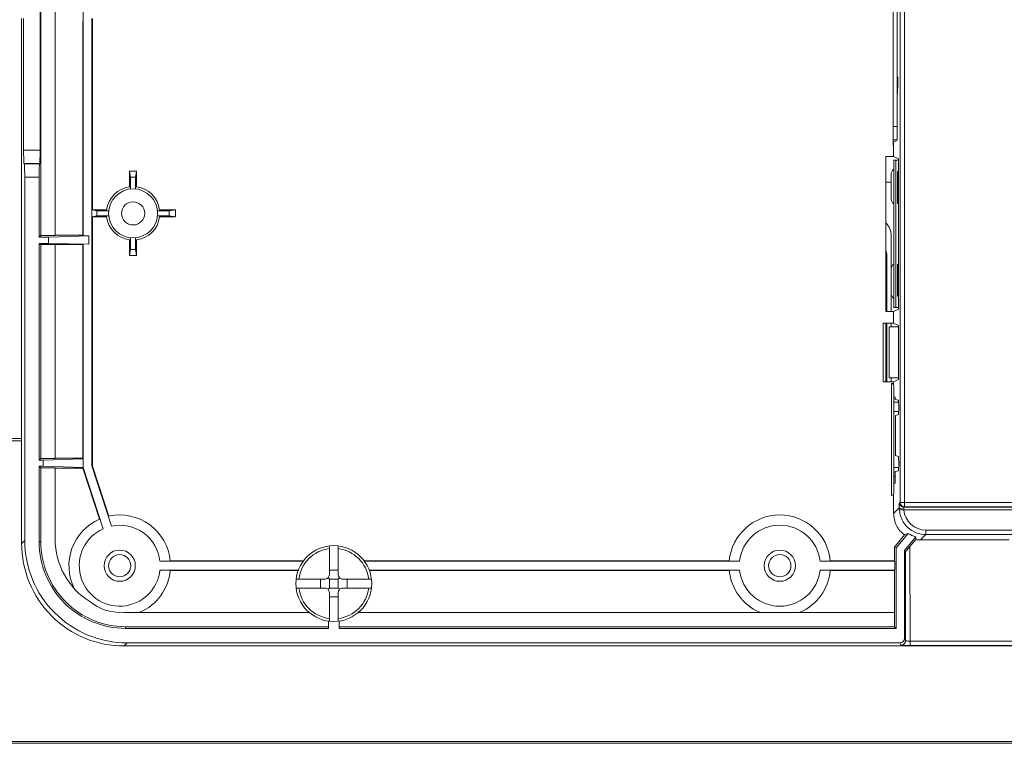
# Model space of a CAD drawing. Header units: centimetres. Extents: x -29.7 to 29.7, y -21 to 21.
# Tile 8 of 34: x 9.9 to 17.7, y -2.6 to 3.2. Entities that reach past the tile are written whole.
import ezdxf

# ---------------------------------------------------------------- set-up
doc = ezdxf.new("R2010")
doc.units = ezdxf.units.CM
doc.header["$MEASUREMENT"] = 0
doc.layers.add('06___PRT_ALL_SURFS', color=7, linetype='Continuous')

msp = doc.modelspace()

# ---------------------------------------------------------------- linework, layer by layer
at = {"layer": '06___PRT_ALL_SURFS', "lineweight": 9}
for points in [[(16.88604, -0.6672), (16.88604, -0.6672), (16.88604, 6.73474), (16.88604, 6.73474)], [(16.92133, 6.73473), (16.92133, 6.73473), (16.92133, -0.70251), (16.92133, -0.70251)], [(10.08188, 4.90296), (10.08188, 4.90296), (10.08188, 3.14041), (10.08188, 3.14041)], [(10.19423, 3.14041), (10.19423, 3.14041), (10.19423, 4.90296), (10.19423, 4.90296)], [(10.41645, 3.14189), (10.41645, 3.14189), (10.41645, 4.90518), (10.41645, 4.90518)], [(16.83118, 2.15731), (16.83118, 2.15731), (16.83118, 4.45279), (16.83118, 4.45279)], [(16.86156, 2.20322), (16.86156, 2.20322), (16.86156, 4.41395), (16.86156, 4.41395)], [(10.07504, 3.14497), (10.07504, 3.14497), (10.07504, 3.87604), (10.07504, 3.87604)], [(9.92909, -0.99286), (9.92909, -0.99286), (9.92909, 3.16379), (9.92909, 3.16379)], [(9.94513, 3.16379), (9.94513, 3.16379), (9.94513, 2.12028), (9.94513, 2.12028)], [(10.07504, 3.14497), (10.07504, 3.14497), (10.07504, 2.12028), (10.07504, 2.12028)], [(10.08188, 3.14041), (10.08188, 3.14041), (10.08188, 1.44652), (10.08188, 1.44652)], [(10.19423, 1.44652), (10.19423, 1.44652), (10.19423, 3.14041), (10.19423, 3.14041)], [(10.19571, 3.13942), (10.19571, 3.13942), (10.19571, 1.448), (10.19571, 1.448)], [(10.41275, 1.448), (10.41275, 1.448), (10.41275, 3.13942), (10.41275, 3.13942)], [(10.41645, 1.4443), (10.41645, 1.4443), (10.41645, 3.14189), (10.41645, 3.14189)], [(10.48597, 3.16379), (10.48597, 3.16379), (10.48597, 1.64789), (10.48597, 1.64789)], [(10.49079, 3.16379), (10.49079, 3.16379), (10.49079, 1.64913), (10.49079, 1.64913)], [(16.86492, 2.59427), (16.86271, 2.58956), (16.86156, 2.58443), (16.86156, 2.57922)], [(16.8629, 2.56502), (16.86286, 2.56921), (16.86298, 2.5734), (16.86334, 2.57757)], [(16.86334, 2.57757), (16.86365, 2.58118), (16.86415, 2.58481), (16.86501, 2.58834)], [(16.83118, 2.30917), (16.83118, 2.30917), (16.86156, 2.30917), (16.86156, 2.30917)], [(16.86156, 2.20322), (16.86156, 2.20322), (16.83118, 2.20322), (16.83118, 2.20322)], [(16.85395, 2.19408), (16.85395, 2.19408), (16.8342, 2.18421), (16.8342, 2.18421)], [(16.8342, 2.07144), (16.8342, 2.07144), (16.8342, 2.18421), (16.8342, 2.18421)], [(9.94513, 2.12028), (9.94513, 2.12028), (10.07504, 2.12028), (10.07504, 2.12028)], [(10.07236, 2.0144), (10.07385, 2.01639), (10.07504, 2.06321), (10.07504, 2.12028)], [(16.8342, 2.07144), (16.8342, 2.07144), (16.77315, 2.07144), (16.77315, 2.07144)], [(16.77316, 0.84471), (16.77316, 0.84471), (16.77315, 2.07144), (16.77315, 2.07144)], [(16.8342, 2.07144), (16.8342, 2.07144), (16.87194, 2.05257), (16.87194, 2.05257)], [(16.83472, 2.04113), (16.83472, 2.04113), (16.87194, 2.04113), (16.87194, 2.04113)], [(16.83472, 0.87502), (16.83472, 0.87502), (16.83472, 2.04113), (16.83472, 2.04113)], [(16.85266, 2.04113), (16.85266, 2.04113), (16.85266, 0.87502), (16.85266, 0.87502)], [(16.87194, 0.86357), (16.87194, 0.86357), (16.87194, 2.05257), (16.87194, 2.05257)], [(10.07236, 2.0144), (10.07236, 2.0144), (9.9487, 2.0144), (9.9487, 2.0144)], [(9.95019, 2.01291), (9.95019, 2.01291), (10.07124, 2.01291), (10.07124, 2.01291)], [(10.07124, 2.01291), (10.06975, 2.01092), (10.06857, 1.9641), (10.06857, 1.90703)], [(10.07124, 2.01291), (10.07124, 2.01291), (10.07236, 2.0144), (10.07236, 2.0144)], [(10.78372, 1.95544), (10.78372, 1.95544), (10.78372, 1.83087), (10.78372, 1.83087)], [(10.79173, 1.90732), (10.79173, 1.90732), (10.78372, 1.95544), (10.78372, 1.95544)], [(10.84022, 1.95544), (10.84022, 1.95544), (10.78372, 1.95544), (10.78372, 1.95544)], [(10.84022, 1.95544), (10.84022, 1.95544), (10.83221, 1.90732), (10.83221, 1.90732)], [(10.84022, 1.83087), (10.84022, 1.83087), (10.84022, 1.95544), (10.84022, 1.95544)], [(16.83456, 1.96977), (16.82114, 1.95905), (16.81333, 1.94281), (16.81333, 1.92563)], [(16.87194, 1.95075), (16.87194, 1.95075), (16.86521, 1.95143), (16.86521, 1.95143)], [(16.86521, 1.95143), (16.86521, 1.95143), (16.86521, 1.70026), (16.86521, 1.70026)], [(9.95376, -0.96814), (9.95376, -0.96814), (9.95376, 1.90703), (9.95376, 1.90703)], [(10.06857, 1.90703), (10.06857, 1.90703), (9.95376, 1.90703), (9.95376, 1.90703)], [(10.06857, 1.4332), (10.06857, 1.4332), (10.06857, 1.90703), (10.06857, 1.90703)], [(10.79173, 1.90732), (10.79173, 1.90732), (10.79173, 1.81569), (10.79173, 1.81569)], [(10.83221, 1.90732), (10.83221, 1.90732), (10.79173, 1.90732), (10.79173, 1.90732)], [(10.83221, 1.81569), (10.83221, 1.81569), (10.83221, 1.90732), (10.83221, 1.90732)], [(16.81333, 1.7405), (16.81333, 1.7405), (16.81333, 1.92563), (16.81333, 1.92563)], [(16.86521, 1.91913), (16.86521, 1.91913), (16.87194, 1.91845), (16.87194, 1.91845)], [(10.78372, 1.83087), (10.68911, 1.81815), (10.6147, 1.74373), (10.60197, 1.64913)], [(11.02197, 1.64913), (11.00925, 1.74373), (10.93483, 1.81815), (10.84022, 1.83087)], [(16.81333, 1.86808), (16.81333, 1.86808), (16.77315, 1.86808), (16.77315, 1.86808)], [(16.81333, 1.7405), (16.81333, 1.72334), (16.82113, 1.70711), (16.83452, 1.69639)], [(16.87194, 1.7404), (16.87194, 1.7404), (16.86521, 1.73973), (16.86521, 1.73973)], [(10.48481, 1.64789), (10.48481, 1.64789), (10.52552, 1.64111), (10.52552, 1.64111)], [(10.48597, 1.64789), (10.48597, 1.64789), (10.48619, 1.59385), (10.48619, 1.59385)], [(10.60197, 1.64913), (10.60197, 1.64913), (10.49079, 1.64913), (10.49079, 1.64913)], [(10.52552, 1.64111), (10.52552, 1.64111), (10.52552, 1.60063), (10.52552, 1.60063)], [(10.61716, 1.64111), (10.61716, 1.64111), (10.52552, 1.64111), (10.52552, 1.64111)], [(11.09842, 1.64111), (11.09842, 1.64111), (11.00679, 1.64111), (11.00679, 1.64111)], [(11.14654, 1.64913), (11.14654, 1.64913), (11.02197, 1.64913), (11.02197, 1.64913)], [(11.09842, 1.64111), (11.09842, 1.64111), (11.14654, 1.64913), (11.14654, 1.64913)], [(11.09842, 1.60063), (11.09842, 1.60063), (11.09842, 1.64111), (11.09842, 1.64111)], [(11.14654, 1.59262), (11.14654, 1.59262), (11.14654, 1.64913), (11.14654, 1.64913)], [(16.86521, 1.70026), (16.86521, 1.70026), (16.87194, 1.70094), (16.87194, 1.70094)], [(10.52552, 1.60063), (10.52552, 1.60063), (10.48481, 1.59385), (10.48481, 1.59385)], [(10.48619, 1.59385), (10.48619, 1.59385), (10.48639, -0.37831), (10.48639, -0.37831)], [(10.49079, 1.59262), (10.49079, 1.59262), (10.49079, -0.38051), (10.49079, -0.38051)], [(10.4908, 1.59262), (10.4908, 1.59262), (10.60197, 1.59262), (10.60197, 1.59262)], [(10.52552, 1.60063), (10.52552, 1.60063), (10.61716, 1.60063), (10.61716, 1.60063)], [(10.60197, 1.59262), (10.6147, 1.49801), (10.68911, 1.42361), (10.78372, 1.41088)], [(10.84022, 1.41088), (10.93483, 1.42361), (11.00925, 1.49801), (11.02197, 1.59262)], [(11.00679, 1.60063), (11.00679, 1.60063), (11.09842, 1.60063), (11.09842, 1.60063)], [(11.02197, 1.59262), (11.02197, 1.59262), (11.14654, 1.59262), (11.14654, 1.59262)], [(11.14654, 1.59262), (11.14654, 1.59262), (11.09842, 1.60063), (11.09842, 1.60063)], [(16.81553, 1.4443), (16.81553, 1.4822), (16.8003, 1.51851), (16.77327, 1.54507)], [(10.08188, 1.44652), (10.08188, 1.44652), (10.06857, 1.4332), (10.06857, 1.4332)], [(10.06857, 1.4332), (10.06857, 1.4332), (10.14276, 1.4332), (10.14276, 1.4332)], [(10.19423, 1.44652), (10.19423, 1.44652), (10.08188, 1.44652), (10.08188, 1.44652)], [(10.4606, 1.4443), (10.4606, 1.4443), (10.14276, 1.4332), (10.14276, 1.4332)], [(10.14276, 1.4332), (10.14276, 1.4332), (10.14276, 1.38353), (10.14276, 1.38353)], [(10.19571, 1.448), (10.19571, 1.448), (10.19423, 1.44652), (10.19423, 1.44652)], [(10.41275, 1.448), (10.41275, 1.448), (10.19571, 1.448), (10.19571, 1.448)], [(10.41645, 1.4443), (10.41645, 1.4443), (10.4606, 1.4443), (10.4606, 1.4443)], [(10.4606, 1.4443), (10.4606, 1.4443), (10.4606, 1.37614), (10.4606, 1.37614)], [(10.78372, 1.41088), (10.78372, 1.41088), (10.78372, 1.28631), (10.78372, 1.28631)], [(10.79173, 1.42606), (10.79173, 1.42606), (10.79173, 1.33443), (10.79173, 1.33443)], [(10.83221, 1.33443), (10.83221, 1.33443), (10.83221, 1.42606), (10.83221, 1.42606)], [(10.84022, 1.28631), (10.84022, 1.28631), (10.84022, 1.41088), (10.84022, 1.41088)], [(16.81553, 1.4443), (16.81553, 1.4443), (16.81553, 1.18997), (16.81553, 1.18997)], [(10.06857, -0.33255), (10.06857, -0.33255), (10.06857, 1.38353), (10.06857, 1.38353)], [(10.06857, 1.38353), (10.06857, 1.38353), (10.08188, 1.37466), (10.08188, 1.37466)], [(10.14276, 1.38353), (10.14276, 1.38353), (10.06857, 1.38353), (10.06857, 1.38353)], [(10.08188, 1.37466), (10.08188, 1.37466), (10.08188, -0.31924), (10.08188, -0.31924)], [(10.08188, 1.37466), (10.08188, 1.37466), (10.19423, 1.37466), (10.19423, 1.37466)], [(10.4606, 1.37614), (10.4606, 1.37614), (10.14276, 1.38353), (10.14276, 1.38353)], [(10.19423, -0.31924), (10.19423, -0.31924), (10.19423, 1.37466), (10.19423, 1.37466)], [(10.19571, 1.37367), (10.19571, 1.37367), (10.19571, -0.31775), (10.19571, -0.31775)], [(10.19571, 1.37367), (10.19571, 1.37367), (10.41275, 1.37367), (10.41275, 1.37367)], [(10.41275, -0.31775), (10.41275, -0.31775), (10.41275, 1.37367), (10.41275, 1.37367)], [(10.41645, -0.39208), (10.41645, -0.39208), (10.41645, 1.37614), (10.41645, 1.37614)], [(10.78372, 1.28631), (10.78372, 1.28631), (10.79173, 1.33443), (10.79173, 1.33443)], [(10.79173, 1.33443), (10.79173, 1.33443), (10.83221, 1.33443), (10.83221, 1.33443)], [(10.83221, 1.33443), (10.83221, 1.33443), (10.84022, 1.28631), (10.84022, 1.28631)], [(10.78372, 1.28631), (10.78372, 1.28631), (10.84022, 1.28631), (10.84022, 1.28631)], [(16.78022, 1.26773), (16.78022, 1.26773), (16.77265, 1.26773), (16.77265, 1.26773)], [(16.78022, 1.26773), (16.78022, 1.28586), (16.77847, 1.30394), (16.77501, 1.32174)], [(16.78022, 0.84471), (16.78022, 0.84471), (16.78022, 1.26773), (16.78022, 1.26773)], [(16.83456, 1.21864), (16.82114, 1.20792), (16.81333, 1.19167), (16.81333, 1.17449)], [(16.81333, 0.99129), (16.81333, 0.99129), (16.81333, 1.17449), (16.81333, 1.17449)], [(16.87194, 1.2152), (16.87194, 1.2152), (16.86521, 1.21588), (16.86521, 1.21588)], [(16.86521, 1.21588), (16.86521, 1.21588), (16.86521, 0.96472), (16.86521, 0.96472)], [(16.86521, 1.17641), (16.86521, 1.17641), (16.87194, 1.17574), (16.87194, 1.17574)], [(16.81333, 0.99129), (16.81333, 0.97414), (16.82113, 0.95791), (16.83452, 0.94718)], [(16.81553, 0.97582), (16.81553, 0.97582), (16.81553, 0.84471), (16.81553, 0.84471)], [(16.87194, 0.99768), (16.87194, 0.99768), (16.86521, 0.99701), (16.86521, 0.99701)], [(16.86521, 0.96472), (16.86521, 0.96472), (16.87194, 0.96539), (16.87194, 0.96539)], [(16.8342, 0.84471), (16.8342, 0.84471), (16.87194, 0.86357), (16.87194, 0.86357)], [(16.83472, 0.87502), (16.83472, 0.87502), (16.87194, 0.87502), (16.87194, 0.87502)], [(16.8342, 0.84471), (16.8342, 0.84471), (16.77316, 0.84471), (16.77316, 0.84471)], [(16.8342, 0.75169), (16.8342, 0.75169), (16.8342, 0.84471), (16.8342, 0.84471)], [(16.8342, 0.75169), (16.8342, 0.75169), (16.75197, 0.75169), (16.75197, 0.75169)], [(16.75197, 0.28706), (16.75197, 0.28706), (16.75197, 0.75169), (16.75197, 0.75169)], [(16.77265, 0.75169), (16.77265, 0.75169), (16.77265, 0.28706), (16.77265, 0.28706)], [(16.78022, 0.28706), (16.78022, 0.28706), (16.78022, 0.75169), (16.78022, 0.75169)], [(16.79752, 0.72138), (16.79752, 0.72138), (16.87342, 0.72138), (16.87342, 0.72138)], [(16.79752, 0.31738), (16.79752, 0.31738), (16.79752, 0.72138), (16.79752, 0.72138)], [(16.81553, 0.75169), (16.81553, 0.75169), (16.81553, 0.72138), (16.81553, 0.72138)], [(16.8342, 0.75169), (16.8342, 0.75169), (16.87342, 0.73209), (16.87342, 0.73209)], [(16.87342, 0.30667), (16.87342, 0.30667), (16.87342, 0.73209), (16.87342, 0.73209)], [(16.79752, 0.31738), (16.79752, 0.31738), (16.87342, 0.31738), (16.87342, 0.31738)], [(16.81553, 0.31738), (16.81553, 0.31738), (16.81553, 0.28706), (16.81553, 0.28706)], [(16.8342, 0.28706), (16.8342, 0.28706), (16.75197, 0.28706), (16.75197, 0.28706)], [(16.81731, -0.61247), (16.81731, -0.61247), (16.81731, 0.27394), (16.81731, 0.27394)], [(16.8342, 0.28706), (16.8342, 0.28706), (16.87342, 0.30667), (16.87342, 0.30667)], [(16.8342, 0.26015), (16.8342, 0.26015), (16.8342, 0.28706), (16.8342, 0.28706)], [(16.83496, -0.59481), (16.83496, -0.59481), (16.83496, 0.25628), (16.83496, 0.25628)], [(16.83496, 0.17073), (16.83496, 0.17073), (16.84703, 0.1647), (16.84703, 0.1647)], [(16.84703, 0.14824), (16.84703, 0.14824), (16.84703, 0.1647), (16.84703, 0.1647)], [(16.83496, 0.12526), (16.83496, 0.12526), (16.87347, 0.12526), (16.87347, 0.12526)], [(16.84703, 0.14824), (16.84703, 0.14824), (16.87213, 0.14117), (16.87213, 0.14117)], [(16.87369, 0.05251), (16.87369, 0.05251), (16.83496, 0.05251), (16.83496, 0.05251)], [(16.87213, 0.02817), (16.87213, 0.02817), (16.84777, 0.02131), (16.84777, 0.02131)], [(16.84777, -0.29694), (16.84777, -0.29694), (16.84777, 0.02131), (16.84777, 0.02131)], [(8.22902, -0.16254), (8.22902, -0.16254), (9.92909, -0.16254), (9.92909, -0.16254)], [(9.92909, -0.18019), (9.92909, -0.18019), (8.22902, -0.18019), (8.22902, -0.18019)], [(16.84777, -0.29694), (16.84777, -0.29694), (16.87213, -0.3038), (16.87213, -0.3038)], [(10.08188, -0.31924), (10.08188, -0.31924), (10.06857, -0.33255), (10.06857, -0.33255)], [(10.06857, -0.33255), (10.06857, -0.33255), (10.09862, -0.33255), (10.09862, -0.33255)], [(10.06857, -0.98078), (10.06857, -0.98078), (10.06857, -0.38099), (10.06857, -0.38099)], [(10.06857, -0.38099), (10.06857, -0.38099), (10.08188, -0.3943), (10.08188, -0.3943)], [(10.09862, -0.38099), (10.09862, -0.38099), (10.06857, -0.38099), (10.06857, -0.38099)], [(10.19423, -0.31924), (10.19423, -0.31924), (10.08188, -0.31924), (10.08188, -0.31924)], [(10.41645, -0.32145), (10.41645, -0.32145), (10.09862, -0.33255), (10.09862, -0.33255)], [(10.09862, -0.33255), (10.09862, -0.33255), (10.09862, -0.38099), (10.09862, -0.38099)], [(10.09862, -0.38099), (10.09862, -0.38099), (10.41645, -0.39208), (10.41645, -0.39208)], [(10.19571, -0.31775), (10.19571, -0.31775), (10.19423, -0.31924), (10.19423, -0.31924)], [(10.41275, -0.31775), (10.41275, -0.31775), (10.19571, -0.31775), (10.19571, -0.31775)], [(10.48639, -0.37831), (10.48639, -0.37831), (10.64119, -0.85519), (10.64119, -0.85519)], [(10.61949, -0.77643), (10.61949, -0.77643), (10.4908, -0.38048), (10.4908, -0.38048)], [(10.08188, -0.3943), (10.08188, -0.3943), (10.08188, -0.98078), (10.08188, -0.98078)], [(10.08188, -0.3943), (10.08188, -0.3943), (10.19423, -0.3943), (10.19423, -0.3943)], [(10.19423, -0.95891), (10.19423, -0.95891), (10.19423, -0.3943), (10.19423, -0.3943)], [(10.19571, -0.39578), (10.19571, -0.39578), (10.41376, -0.39578), (10.41376, -0.39578)], [(10.41376, -0.39578), (10.41376, -0.39578), (10.54528, -0.80054), (10.54528, -0.80054)], [(10.57402, -0.87702), (10.57402, -0.87702), (10.41645, -0.39208), (10.41645, -0.39208)], [(16.83496, -0.39105), (16.83496, -0.39105), (16.87372, -0.39105), (16.87372, -0.39105)], [(16.84703, -0.46379), (16.84703, -0.46379), (16.83496, -0.46379), (16.83496, -0.46379)], [(16.87214, -0.4168), (16.87214, -0.4168), (16.84703, -0.42387), (16.84703, -0.42387)], [(16.84703, -0.51453), (16.84703, -0.51453), (16.84703, -0.42387), (16.84703, -0.42387)], [(16.83496, -0.52057), (16.83496, -0.52057), (16.84703, -0.51453), (16.84703, -0.51453)], [(16.81731, -0.61247), (16.82705, -0.61247), (16.83496, -0.60457), (16.83496, -0.59481)], [(16.8342, -0.59868), (16.8342, -0.59868), (16.8342, -0.75503), (16.8342, -0.75503)], [(16.88604, -0.6672), (16.88604, -0.6672), (16.88033, -0.67006), (16.88033, -0.67006)], [(16.88604, -0.6672), (16.88604, -0.6672), (20.93131, -0.6672), (20.93131, -0.6672)], [(16.87847, -0.71076), (16.87847, -0.71076), (16.8342, -0.75503), (16.8342, -0.75503)], [(16.87847, -0.71076), (16.87842, -0.71708), (16.87868, -0.7234), (16.87923, -0.72969)], [(16.91439, -0.72655), (16.91439, -0.72655), (16.87923, -0.72969), (16.87923, -0.72969)], [(16.91439, -0.72655), (16.91393, -0.72462), (16.91371, -0.72261), (16.91376, -0.72063)], [(20.93049, -0.72655), (20.93049, -0.72655), (16.91439, -0.72655), (16.91439, -0.72655)], [(16.91439, -0.72655), (16.9225, -0.81757), (16.99878, -0.88733), (17.09017, -0.88731)], [(16.91562, -0.70536), (16.91562, -0.70536), (16.92133, -0.70251), (16.92133, -0.70251)], [(16.91562, -0.70536), (16.91562, -0.70536), (20.93049, -0.70536), (20.93049, -0.70536)], [(20.93131, -0.70251), (20.93131, -0.70251), (16.92133, -0.70251), (16.92133, -0.70251)], [(16.92011, -0.92536), (16.92011, -0.92536), (16.83961, -1.0213), (16.83961, -1.0213)], [(16.85441, -1.02668), (16.85441, -1.02668), (16.95004, -0.91271), (16.95004, -0.91271)], [(16.92011, -0.92536), (16.93003, -0.92123), (16.94001, -0.91701), (16.95004, -0.91271)], [(16.95004, -0.91271), (16.96861, -0.92481), (16.98896, -0.93392), (17.01036, -0.93971)], [(17.04764, -0.96511), (17.04764, -0.96511), (17.09016, -0.9226), (17.09016, -0.9226)], [(17.09016, -0.88731), (17.09016, -0.88731), (17.09016, -0.9226), (17.09016, -0.9226)], [(21.28548, -0.9226), (21.28548, -0.9226), (17.09016, -0.9226), (17.09016, -0.9226)], [(17.09017, -0.88731), (17.09017, -0.88731), (21.28548, -0.88731), (21.28548, -0.88731)], [(9.95376, -0.96819), (9.95376, -0.96819), (9.92909, -0.99286), (9.92909, -0.99286)], [(10.06857, -0.98078), (10.06857, -0.98078), (10.08188, -0.98078), (10.08188, -0.98078)], [(10.19423, -0.95891), (10.19423, -1.16016), (10.29843, -1.34705), (10.46963, -1.45285)], [(12.36583, -1.23965), (12.36583, -1.23965), (12.36583, -1.01218), (12.36583, -1.01218)], [(12.43646, -1.01218), (12.43646, -1.01218), (12.43646, -1.23965), (12.43646, -1.23965)], [(17.01036, -0.93971), (17.01036, -0.93971), (16.91976, -1.04769), (16.91976, -1.04769)], [(16.96351, -1.01666), (16.96351, -1.01666), (17.0096, -0.96167), (17.0096, -0.96167)], [(17.01036, -0.93971), (17.00993, -0.9474), (17.00967, -0.95472), (17.0096, -0.96167)], [(17.0096, -0.96167), (17.02215, -0.96396), (17.03488, -0.96511), (17.04764, -0.96511)], [(17.04764, -0.96511), (17.04764, -0.96511), (17.74785, -0.96511), (17.74785, -0.96511)], [(12.36583, -1.03353), (12.23976, -1.04962), (12.14049, -1.14889), (12.1244, -1.27496)], [(12.6779, -1.27496), (12.66181, -1.14889), (12.56254, -1.04962), (12.43646, -1.03353)], [(16.85441, -1.02668), (16.85441, -1.02668), (16.83961, -1.0213), (16.83961, -1.0213)], [(16.83961, -1.13), (16.83961, -1.13), (16.83961, -1.0213), (16.83961, -1.0213)], [(16.85441, -1.66522), (16.85441, -1.66522), (16.85441, -1.02668), (16.85441, -1.02668)], [(16.91976, -1.04769), (16.91976, -1.04769), (16.92822, -1.05735), (16.92822, -1.05735)], [(16.91976, -1.74471), (16.91976, -1.74471), (16.91976, -1.04769), (16.91976, -1.04769)], [(16.92822, -1.05735), (16.92855, -1.05774), (16.94426, -1.03963), (16.96351, -1.01666)], [(16.92822, -1.05735), (16.92822, -1.05735), (16.92854, -1.76227), (16.92854, -1.76227)], [(16.96351, -1.01666), (16.96351, -1.01666), (16.96386, -1.76563), (16.96386, -1.76563)], [(11.02452, -1.1337), (11.02452, -1.1337), (12.15942, -1.1337), (12.15942, -1.1337)], [(11.10614, -1.13), (11.10614, -1.13), (12.16317, -1.13), (12.16317, -1.13)], [(12.63898, -1.13), (12.63898, -1.13), (15.53255, -1.13), (15.53255, -1.13)], [(15.61416, -1.1337), (15.61416, -1.1337), (12.64289, -1.1337), (12.64289, -1.1337)], [(15.61416, -1.1337), (15.61416, -1.1337), (15.53255, -1.13), (15.53255, -1.13)], [(16.84331, -1.1337), (16.84331, -1.1337), (16.25116, -1.1337), (16.25116, -1.1337)], [(16.83961, -1.13), (16.83961, -1.13), (16.33277, -1.13), (16.33277, -1.13)], [(16.84331, -1.1337), (16.84331, -1.1337), (16.84331, -1.20433), (16.84331, -1.20433)], [(10.86541, -1.53808), (10.99974, -1.48006), (11.09193, -1.35366), (11.10614, -1.20803)], [(12.12467, -1.20433), (12.12467, -1.20433), (11.02452, -1.20433), (11.02452, -1.20433)], [(12.12066, -1.20803), (12.12066, -1.20803), (11.10614, -1.20803), (11.10614, -1.20803)], [(12.33052, -1.27496), (12.35003, -1.27496), (12.36583, -1.25915), (12.36583, -1.23965)], [(12.36583, -1.20433), (12.36583, -1.20433), (12.43646, -1.20433), (12.43646, -1.20433)], [(12.68156, -1.20433), (12.68156, -1.20433), (15.61416, -1.20433), (15.61416, -1.20433)], [(12.68164, -1.20803), (12.68164, -1.20803), (15.53255, -1.20803), (15.53255, -1.20803)], [(15.53255, -1.20803), (15.54675, -1.35366), (15.63895, -1.48008), (15.77329, -1.53808)], [(16.09202, -1.53809), (16.22636, -1.48008), (16.31856, -1.35366), (16.33277, -1.20803)], [(16.25116, -1.20433), (16.25116, -1.20433), (16.84331, -1.20433), (16.84331, -1.20433)], [(16.83961, -1.20803), (16.83961, -1.20803), (16.33277, -1.20803), (16.33277, -1.20803)], [(16.83961, -1.20803), (16.83961, -1.20803), (16.83961, -1.53809), (16.83961, -1.53809)], [(12.10306, -1.27496), (12.10306, -1.27496), (12.33052, -1.27496), (12.33052, -1.27496)], [(12.2952, -1.34559), (12.2952, -1.34559), (12.2952, -1.27496), (12.2952, -1.27496)], [(12.36583, -1.27496), (12.36583, -1.27496), (12.35549, -1.26462), (12.35549, -1.26462)], [(12.36583, -1.34559), (12.36583, -1.34559), (12.36583, -1.27496), (12.36583, -1.27496)], [(12.36583, -1.27496), (12.36583, -1.27496), (12.43646, -1.27496), (12.43646, -1.27496)], [(12.43646, -1.27496), (12.43646, -1.27496), (12.44681, -1.26462), (12.44681, -1.26462)], [(12.43646, -1.27496), (12.43646, -1.27496), (12.43646, -1.34559), (12.43646, -1.34559)], [(12.47178, -1.27496), (12.47178, -1.27496), (12.69924, -1.27496), (12.69924, -1.27496)], [(12.50709, -1.27496), (12.50709, -1.27496), (12.50709, -1.34559), (12.50709, -1.34559)], [(12.10306, -1.34559), (12.10306, -1.34559), (12.33052, -1.34559), (12.33052, -1.34559)], [(12.1244, -1.34559), (12.14049, -1.47167), (12.23976, -1.57094), (12.36583, -1.58702)], [(12.36583, -1.34559), (12.36583, -1.34559), (12.35549, -1.35594), (12.35549, -1.35594)], [(12.43646, -1.34559), (12.43646, -1.34559), (12.36583, -1.34559), (12.36583, -1.34559)], [(12.36583, -1.60837), (12.36583, -1.60837), (12.36583, -1.38091), (12.36583, -1.38091)], [(12.43646, -1.34559), (12.43646, -1.34559), (12.44681, -1.35594), (12.44681, -1.35594)], [(12.43646, -1.58702), (12.56254, -1.57094), (12.66181, -1.47167), (12.6779, -1.34559)], [(12.43646, -1.60837), (12.43646, -1.60837), (12.43646, -1.38091), (12.43646, -1.38091)], [(12.69924, -1.34559), (12.69924, -1.34559), (12.47178, -1.34559), (12.47178, -1.34559)], [(10.46963, -1.45285), (10.54199, -1.51311), (10.63462, -1.54347), (10.72861, -1.53771)], [(12.43646, -1.41622), (12.43646, -1.41622), (12.36583, -1.41622), (12.36583, -1.41622)], [(10.72861, -1.53771), (10.744, -1.53894), (10.75943, -1.53955), (10.77487, -1.53955)], [(10.72861, -1.53771), (10.744, -1.53884), (10.75943, -1.53935), (10.77487, -1.53923)], [(10.77487, -1.53923), (10.77487, -1.53923), (10.77487, -1.53955), (10.77487, -1.53955)], [(12.20774, -1.53955), (12.20774, -1.53955), (10.77487, -1.53955), (10.77487, -1.53955)], [(15.93417, -1.53956), (15.93417, -1.53956), (12.59096, -1.53955), (12.59096, -1.53955)], [(15.93334, -1.53942), (15.93334, -1.53942), (16.84109, -1.53944), (16.84109, -1.53944)], [(16.83961, -1.53809), (16.83961, -1.53809), (16.84109, -1.53957), (16.84109, -1.53957)], [(16.84109, -1.53944), (16.84109, -1.53944), (16.84109, -1.65191), (16.84109, -1.65191)], [(12.35877, -1.66522), (12.35877, -1.66522), (12.35877, -1.60646), (12.35877, -1.60646)], [(12.44353, -1.60655), (12.44353, -1.60655), (12.44353, -1.66522), (12.44353, -1.66522)], [(10.75301, -1.65191), (10.75301, -1.65191), (10.75301, -1.66522), (10.75301, -1.66522)], [(10.75301, -1.65191), (10.75301, -1.65191), (12.35877, -1.65191), (12.35877, -1.65191)], [(12.35877, -1.66522), (12.35877, -1.66522), (10.75301, -1.66522), (10.75301, -1.66522)], [(12.44353, -1.65191), (12.44353, -1.65191), (16.84109, -1.65191), (16.84109, -1.65191)], [(12.44353, -1.66522), (12.44353, -1.66522), (16.85441, -1.66522), (16.85441, -1.66522)], [(16.84109, -1.65191), (16.84109, -1.65191), (16.85441, -1.66522), (16.85441, -1.66522)], [(10.74092, -1.80469), (10.74092, -1.80469), (10.76559, -1.78002), (10.76559, -1.78002)], [(10.76559, -1.78002), (10.76559, -1.78002), (16.88446, -1.78002), (16.88446, -1.78002)], [(16.88446, -1.78002), (16.90396, -1.78002), (16.91976, -1.76422), (16.91976, -1.74471)], [(16.89323, -1.79757), (16.89323, -1.79757), (16.88446, -1.78002), (16.88446, -1.78002)], [(16.91088, -1.79283), (16.9056, -1.79586), (16.89932, -1.79757), (16.89323, -1.79757)], [(16.92854, -1.76227), (16.92854, -1.76227), (16.91976, -1.74471), (16.91976, -1.74471)], [(16.96386, -1.76563), (16.96386, -1.76563), (20.88843, -1.76563), (20.88843, -1.76563)], [(16.96386, -1.8), (16.96386, -1.8), (16.96386, -1.76563), (16.96386, -1.76563)], [(10.74098, -1.80469), (10.74098, -1.80469), (22.53695, -1.80469), (22.53695, -1.80469)], [(16.96386, -1.8), (16.96386, -1.8), (20.88843, -1.8), (20.88843, -1.8)], [(24.90269, -2.56179), (24.90269, -2.56179), (8.37523, -2.56179), (8.37523, -2.56179)], [(8.37523, -2.57518), (8.37523, -2.57518), (24.90269, -2.57518), (24.90269, -2.57518)]]:
    msp.add_open_spline(points, degree=3, dxfattribs=at)
for points, knots in [([(16.8623, 2.5617), (16.86326, 2.56231), (16.86322, 2.56368), (16.86325, 2.56495), (16.86333, 2.56812), (16.86382, 2.57066), (16.86415, 2.57334), (16.86468, 2.57755), (16.86483, 2.58209), (16.86499, 2.58657), (16.86521, 2.5925), (16.8655, 2.59831), (16.86572, 2.60414), (16.86599, 2.6112), (16.86617, 2.61831), (16.86632, 2.62541), (16.8665, 2.63347), (16.86665, 2.64152), (16.86676, 2.64957), (16.86702, 2.66734), (16.86713, 2.68514), (16.86713, 2.70292)], [0, 0, 0, 0, 0.1428571, 0.1428571, 0.1428571, 0.2857143, 0.2857143, 0.2857143, 0.4285714, 0.4285714, 0.4285714, 0.5714286, 0.5714286, 0.5714286, 0.7142857, 0.7142857, 0.7142857, 0.8571429, 0.8571429, 0.8571429, 1, 1, 1, 1]), ([(16.8548, 2.19581), (16.85469, 2.1954), (16.85456, 2.19502), (16.85438, 2.19462), (16.85427, 2.1944), (16.85415, 2.19418), (16.85395, 2.19408)], [0, 0, 0, 0, 0.5, 0.5, 0.5, 1, 1, 1, 1]), ([(16.856, 2.20276), (16.8559, 2.20202), (16.85581, 2.20128), (16.85571, 2.20053), (16.85548, 2.19895), (16.85523, 2.19735), (16.8548, 2.19581)], [0, 0, 0, 0, 0.5, 0.5, 0.5, 1, 1, 1, 1]), ([(9.94513, 2.12028), (9.94513, 2.10704), (9.9452, 2.09381), (9.9454, 2.08057), (9.94549, 2.07457), (9.94559, 2.06857), (9.94573, 2.06256), (9.94584, 2.05726), (9.94597, 2.05195), (9.94616, 2.04667), (9.94633, 2.04228), (9.94653, 2.03791), (9.94671, 2.03349), (9.94684, 2.03013), (9.94696, 2.02674), (9.94732, 2.0235), (9.94756, 2.02138), (9.9479, 2.01932), (9.94799, 2.01698), (9.94804, 2.01598), (9.94804, 2.01492), (9.9487, 2.01426)], [0, 0, 0, 0, 0.1428571, 0.1428571, 0.1428571, 0.2857143, 0.2857143, 0.2857143, 0.4285714, 0.4285714, 0.4285714, 0.5714286, 0.5714286, 0.5714286, 0.7142857, 0.7142857, 0.7142857, 0.8571429, 0.8571429, 0.8571429, 1, 1, 1, 1]), ([(9.9487, 2.01426), (9.94893, 2.01403), (9.94919, 2.01384), (9.94944, 2.01366), (9.9497, 2.01347), (9.94996, 2.01328), (9.95019, 2.01306)], [0, 0, 0, 0, 0.5, 0.5, 0.5, 1, 1, 1, 1]), ([(9.95019, 2.01306), (9.95085, 2.01239), (9.95085, 2.01133), (9.95089, 2.01033), (9.95099, 2.00799), (9.95133, 2.00593), (9.95157, 2.00381), (9.95193, 2.00057), (9.95205, 1.99719), (9.95218, 1.99382), (9.95236, 1.9894), (9.95256, 1.98503), (9.95272, 1.98064), (9.95292, 1.97536), (9.95305, 1.97006), (9.95316, 1.96475), (9.9533, 1.95874), (9.9534, 1.95275), (9.95349, 1.94674), (9.95368, 1.93351), (9.95376, 1.92026), (9.95376, 1.90703)], [0, 0, 0, 0, 0.1428571, 0.1428571, 0.1428571, 0.2857143, 0.2857143, 0.2857143, 0.4285714, 0.4285714, 0.4285714, 0.5714286, 0.5714286, 0.5714286, 0.7142857, 0.7142857, 0.7142857, 0.8571429, 0.8571429, 0.8571429, 1, 1, 1, 1]), ([(11.00636, 1.62088), (11.00636, 1.72823), (10.91933, 1.81526), (10.81198, 1.81526), (10.70462, 1.81526), (10.61759, 1.72823), (10.61759, 1.62088), (10.61759, 1.51352), (10.70462, 1.42649), (10.81197, 1.42649), (10.91933, 1.42649), (11.00636, 1.51352), (11.00636, 1.62088)], [0, 0, 0, 0, 0.25, 0.25, 0.25, 0.5, 0.5, 0.5, 0.75, 0.75, 0.75, 1, 1, 1, 1]), ([(10.90379, 1.62088), (10.90379, 1.67159), (10.86268, 1.7127), (10.81197, 1.7127), (10.76126, 1.7127), (10.72015, 1.67159), (10.72015, 1.62088), (10.72015, 1.57016), (10.76126, 1.52906), (10.81197, 1.52906), (10.86268, 1.52906), (10.90379, 1.57016), (10.90379, 1.62088)], [0, 0, 0, 0, 0.25, 0.25, 0.25, 0.5, 0.5, 0.5, 0.75, 0.75, 0.75, 1, 1, 1, 1]), ([(16.83496, 0.25628), (16.83496, 0.26096), (16.8331, 0.26546), (16.82979, 0.26877), (16.82647, 0.27208), (16.82199, 0.27394), (16.81731, 0.27394)], [0, 0, 0, 0, 0.5, 0.5, 0.5, 1, 1, 1, 1]), ([(16.87213, 0.02817), (16.87252, 0.02824), (16.8725, 0.02881), (16.87251, 0.02932), (16.87252, 0.03067), (16.87274, 0.03157), (16.87288, 0.03256), (16.8731, 0.03416), (16.87315, 0.03601), (16.87322, 0.0378), (16.8733, 0.0402), (16.87341, 0.0425), (16.87351, 0.04482), (16.87376, 0.05085), (16.87386, 0.05698), (16.87394, 0.06309), (16.87403, 0.07029), (16.87408, 0.07746), (16.87408, 0.08462), (16.87408, 0.09179), (16.87403, 0.09896), (16.87394, 0.10616), (16.87386, 0.11228), (16.87376, 0.11842), (16.87351, 0.12446), (16.87342, 0.12677), (16.8733, 0.12908), (16.87322, 0.13148), (16.87315, 0.13328), (16.8731, 0.13514), (16.87288, 0.13674), (16.87274, 0.13774), (16.87252, 0.13865), (16.87251, 0.14), (16.8725, 0.14051), (16.87252, 0.14108), (16.87213, 0.14117)], [0, 0, 0, 0, 0.0833333, 0.0833333, 0.0833333, 0.1666667, 0.1666667, 0.1666667, 0.25, 0.25, 0.25, 0.3333333, 0.3333333, 0.3333333, 0.4166667, 0.4166667, 0.4166667, 0.5, 0.5, 0.5, 0.5833333, 0.5833333, 0.5833333, 0.6666667, 0.6666667, 0.6666667, 0.75, 0.75, 0.75, 0.8333333, 0.8333333, 0.8333333, 0.9166667, 0.9166667, 0.9166667, 1, 1, 1, 1]), ([(16.87213, -0.4168), (16.87253, -0.41669), (16.87251, -0.41613), (16.87251, -0.41562), (16.87253, -0.41428), (16.87274, -0.41336), (16.87288, -0.41235), (16.87311, -0.41072), (16.87315, -0.40888), (16.87322, -0.40708), (16.87331, -0.40468), (16.87342, -0.40237), (16.87351, -0.40004), (16.87376, -0.394), (16.87386, -0.38786), (16.87394, -0.38174), (16.87403, -0.37455), (16.87408, -0.36738), (16.87408, -0.36022), (16.87408, -0.35305), (16.87403, -0.34589), (16.87394, -0.33869), (16.87386, -0.33259), (16.87376, -0.32646), (16.87351, -0.32044), (16.87341, -0.31812), (16.8733, -0.31582), (16.87322, -0.31342), (16.87315, -0.31163), (16.8731, -0.30978), (16.87288, -0.30819), (16.87274, -0.3072), (16.87252, -0.3063), (16.87251, -0.30495), (16.8725, -0.30444), (16.87252, -0.30387), (16.87213, -0.3038)], [0, 0, 0, 0, 0.0833333, 0.0833333, 0.0833333, 0.1666667, 0.1666667, 0.1666667, 0.25, 0.25, 0.25, 0.3333333, 0.3333333, 0.3333333, 0.4166667, 0.4166667, 0.4166667, 0.5, 0.5, 0.5, 0.5833333, 0.5833333, 0.5833333, 0.6666667, 0.6666667, 0.6666667, 0.75, 0.75, 0.75, 0.8333333, 0.8333333, 0.8333333, 0.9166667, 0.9166667, 0.9166667, 1, 1, 1, 1]), ([(16.88033, -0.67006), (16.88005, -0.67019), (16.88005, -0.67057), (16.88002, -0.67092), (16.87996, -0.67179), (16.87982, -0.67247), (16.87972, -0.67319), (16.87956, -0.67433), (16.8795, -0.67557), (16.87943, -0.67679), (16.87935, -0.67843), (16.87925, -0.68004), (16.87917, -0.68165), (16.87895, -0.68595), (16.87884, -0.69029), (16.87874, -0.69462), (16.87862, -0.70001), (16.87853, -0.70538), (16.87847, -0.71076)], [0, 0, 0, 0, 0.1666667, 0.1666667, 0.1666667, 0.3333333, 0.3333333, 0.3333333, 0.5, 0.5, 0.5, 0.6666667, 0.6666667, 0.6666667, 0.8333333, 0.8333333, 0.8333333, 1, 1, 1, 1]), ([(16.88033, -0.67006), (16.88034, -0.67906), (16.88411, -0.68844), (16.89068, -0.69502), (16.89724, -0.70158), (16.90662, -0.70536), (16.91562, -0.70536)], [0, 0, 0, 0, 0.5, 0.5, 0.5, 1, 1, 1, 1]), ([(16.92133, -0.70251), (16.91233, -0.7025), (16.90295, -0.69873), (16.89638, -0.69216), (16.88981, -0.68559), (16.88604, -0.67621), (16.88604, -0.6672)], [0, 0, 0, 0, 0.5, 0.5, 0.5, 1, 1, 1, 1]), ([(11.10614, -1.13), (11.09498, -1.01556), (11.03534, -0.91137), (10.94232, -0.84378), (10.8493, -0.7762), (10.73178, -0.75168), (10.61949, -0.77643)], [0, 0, 0, 0, 0.5, 0.5, 0.5, 1, 1, 1, 1]), ([(16.33277, -1.13), (16.31269, -0.92407), (16.13957, -0.76701), (15.93266, -0.76701), (15.72576, -0.76701), (15.55264, -0.92406), (15.53255, -1.12999)], [0, 0, 0, 0, 0.5, 0.5, 0.5, 1, 1, 1, 1]), ([(16.92011, -0.92536), (16.89382, -0.90595), (16.87179, -0.87998), (16.85688, -0.85042), (16.84198, -0.82086), (16.8342, -0.78772), (16.8342, -0.75503)], [0, 0, 0, 0, 0.5, 0.5, 0.5, 1, 1, 1, 1]), ([(16.91376, -0.72063), (16.90554, -0.72055), (16.89707, -0.71978), (16.88928, -0.71765), (16.88661, -0.71691), (16.88402, -0.71601), (16.88146, -0.71436), (16.88005, -0.71345), (16.87865, -0.71231), (16.87847, -0.71076)], [0, 0, 0, 0, 0.3333333, 0.3333333, 0.3333333, 0.6666667, 0.6666667, 0.6666667, 1, 1, 1, 1]), ([(16.87923, -0.72969), (16.88155, -0.75558), (16.88876, -0.7813), (16.90037, -0.80477), (16.91197, -0.82824), (16.92796, -0.84946), (16.94724, -0.86709), (16.96652, -0.88472), (16.98908, -0.89876), (17.01349, -0.90823), (17.0379, -0.91771), (17.06416, -0.9226), (17.09016, -0.9226)], [0, 0, 0, 0, 0.25, 0.25, 0.25, 0.5, 0.5, 0.5, 0.75, 0.75, 0.75, 1, 1, 1, 1]), ([(16.91376, -0.72063), (16.91382, -0.71863), (16.91392, -0.71666), (16.91404, -0.71464), (16.91413, -0.713), (16.91425, -0.71132), (16.91447, -0.70983), (16.91462, -0.70882), (16.91482, -0.70789), (16.91501, -0.70661), (16.91509, -0.70606), (16.91517, -0.70545), (16.91562, -0.70536)], [0, 0, 0, 0, 0.25, 0.25, 0.25, 0.5, 0.5, 0.5, 0.75, 0.75, 0.75, 1, 1, 1, 1]), ([(10.54528, -0.80054), (10.44428, -0.84461), (10.36578, -0.92821), (10.32817, -1.03179), (10.29055, -1.13537), (10.2971, -1.24985), (10.3463, -1.34847)], [0, 0, 0, 0, 0.5, 0.5, 0.5, 1, 1, 1, 1]), ([(11.02452, -1.1337), (11.01459, -1.04407), (10.96734, -0.96278), (10.89438, -0.90977), (10.82143, -0.85676), (10.72951, -0.83695), (10.64119, -0.85519)], [0, 0, 0, 0, 0.5, 0.5, 0.5, 1, 1, 1, 1]), ([(16.25116, -1.1337), (16.23316, -0.97138), (16.09597, -0.84857), (15.93266, -0.84857), (15.76934, -0.84857), (15.63215, -0.97139), (15.61416, -1.13371)], [0, 0, 0, 0, 0.5, 0.5, 0.5, 1, 1, 1, 1]), ([(10.57402, -0.87702), (10.43273, -0.94089), (10.35745, -1.09675), (10.39524, -1.24713), (10.43304, -1.3975), (10.57308, -1.49925), (10.72777, -1.48873), (10.88247, -1.47821), (11.00744, -1.35844), (11.02452, -1.20433)], [0, 0, 0, 0, 0.3333333, 0.3333333, 0.3333333, 0.6666667, 0.6666667, 0.6666667, 1, 1, 1, 1]), ([(9.92909, -0.9928), (9.92909, -1.09841), (9.95016, -1.20518), (9.99082, -1.30355), (10.03147, -1.40192), (10.0917, -1.49188), (10.1668, -1.56697), (10.2419, -1.64207), (10.33186, -1.70231), (10.43022, -1.74296), (10.52859, -1.78362), (10.63537, -1.80469), (10.74098, -1.80469)], [0, 0, 0, 0, 0.25, 0.25, 0.25, 0.5, 0.5, 0.5, 0.75, 0.75, 0.75, 1, 1, 1, 1]), ([(10.76564, -1.78002), (10.66003, -1.78003), (10.55326, -1.75895), (10.45488, -1.7183), (10.35652, -1.67764), (10.26656, -1.61741), (10.19147, -1.54231), (10.11637, -1.46722), (10.05613, -1.37725), (10.01548, -1.27889), (9.97483, -1.18051), (9.95375, -1.07374), (9.95376, -0.96814)], [0, 0, 0, 0, 0.25, 0.25, 0.25, 0.5, 0.5, 0.5, 0.75, 0.75, 0.75, 1, 1, 1, 1]), ([(10.06857, -0.98076), (10.06856, -1.16229), (10.14066, -1.33639), (10.26903, -1.46475), (10.39739, -1.59311), (10.57149, -1.66523), (10.75302, -1.66522)], [0, 0, 0, 0, 0.5, 0.5, 0.5, 1, 1, 1, 1]), ([(10.08188, -0.98076), (10.08187, -1.15876), (10.15258, -1.32947), (10.27844, -1.45534), (10.40431, -1.58121), (10.57502, -1.65191), (10.75302, -1.65191)], [0, 0, 0, 0, 0.5, 0.5, 0.5, 1, 1, 1, 1]), ([(12.70133, -1.31028), (12.70133, -1.14449), (12.56694, -1.0101), (12.40115, -1.0101), (12.23536, -1.0101), (12.10098, -1.14449), (12.10097, -1.31028), (12.10097, -1.47606), (12.23536, -1.61045), (12.40115, -1.61045), (12.56693, -1.61045), (12.70133, -1.47606), (12.70133, -1.31028)], [0, 0, 0, 0, 0.25, 0.25, 0.25, 0.5, 0.5, 0.5, 0.75, 0.75, 0.75, 1, 1, 1, 1]), ([(10.82963, -1.16902), (10.82963, -1.10075), (10.77429, -1.04541), (10.70602, -1.04541), (10.63777, -1.04541), (10.58242, -1.10075), (10.58242, -1.16902), (10.58242, -1.23728), (10.63776, -1.29262), (10.70602, -1.29262), (10.77429, -1.29262), (10.82963, -1.23728), (10.82963, -1.16902)], [0, 0, 0, 0, 0.25, 0.25, 0.25, 0.5, 0.5, 0.5, 0.75, 0.75, 0.75, 1, 1, 1, 1]), ([(10.79431, -1.16902), (10.79431, -1.12026), (10.75479, -1.08073), (10.70602, -1.08073), (10.65727, -1.08073), (10.61774, -1.12026), (10.61774, -1.16902), (10.61774, -1.21778), (10.65727, -1.2573), (10.70602, -1.2573), (10.75479, -1.2573), (10.79431, -1.21778), (10.79431, -1.16902)], [0, 0, 0, 0, 0.25, 0.25, 0.25, 0.5, 0.5, 0.5, 0.75, 0.75, 0.75, 1, 1, 1, 1]), ([(16.05626, -1.16902), (16.05626, -1.10075), (16.00092, -1.04541), (15.93266, -1.04541), (15.8644, -1.04541), (15.80905, -1.10075), (15.80905, -1.16902), (15.80905, -1.23728), (15.86439, -1.29262), (15.93266, -1.29262), (16.00092, -1.29262), (16.05626, -1.23728), (16.05626, -1.16902)], [0, 0, 0, 0, 0.25, 0.25, 0.25, 0.5, 0.5, 0.5, 0.75, 0.75, 0.75, 1, 1, 1, 1]), ([(16.02094, -1.16902), (16.02094, -1.12026), (15.98142, -1.08073), (15.93266, -1.08073), (15.8839, -1.08073), (15.84437, -1.12026), (15.84437, -1.16902), (15.84437, -1.21778), (15.8839, -1.2573), (15.93266, -1.2573), (15.98142, -1.2573), (16.02094, -1.21778), (16.02094, -1.16902)], [0, 0, 0, 0, 0.25, 0.25, 0.25, 0.5, 0.5, 0.5, 0.75, 0.75, 0.75, 1, 1, 1, 1]), ([(12.43646, -1.23965), (12.43646, -1.24901), (12.44018, -1.25799), (12.44681, -1.26462), (12.45344, -1.27124), (12.46241, -1.27496), (12.47178, -1.27496)], [0, 0, 0, 0, 0.5, 0.5, 0.5, 1, 1, 1, 1]), ([(15.61416, -1.20433), (15.63216, -1.36665), (15.76934, -1.48946), (15.93266, -1.48946), (16.09597, -1.48946), (16.23316, -1.36665), (16.25116, -1.20433)], [0, 0, 0, 0, 0.5, 0.5, 0.5, 1, 1, 1, 1]), ([(12.36583, -1.38091), (12.36583, -1.37154), (12.36212, -1.36256), (12.35549, -1.35594), (12.34887, -1.34931), (12.33989, -1.34559), (12.33052, -1.34559)], [0, 0, 0, 0, 0.5, 0.5, 0.5, 1, 1, 1, 1]), ([(12.47178, -1.34559), (12.46241, -1.34559), (12.45344, -1.34931), (12.44681, -1.35594), (12.44018, -1.36256), (12.43646, -1.37154), (12.43646, -1.38091)], [0, 0, 0, 0, 0.5, 0.5, 0.5, 1, 1, 1, 1]), ([(10.86541, -1.53808), (10.85826, -1.5382), (10.85111, -1.53831), (10.84396, -1.53842), (10.82093, -1.53877), (10.7979, -1.53905), (10.77487, -1.53923)], [0, 0, 0, 0, 0.5, 0.5, 0.5, 1, 1, 1, 1]), ([(16.92854, -1.76227), (16.92853, -1.76836), (16.92689, -1.77456), (16.9238, -1.77992), (16.92071, -1.78528), (16.91616, -1.7898), (16.91088, -1.79283)], [0, 0, 0, 0, 0.5, 0.5, 0.5, 1, 1, 1, 1]), ([(16.96386, -1.76563), (16.95938, -1.76562), (16.955, -1.76551), (16.95045, -1.76537), (16.94658, -1.76524), (16.94258, -1.76508), (16.93906, -1.76464), (16.93668, -1.76434), (16.9345, -1.76389), (16.93139, -1.76355), (16.93014, -1.76342), (16.92873, -1.7633), (16.92854, -1.76227)], [0, 0, 0, 0, 0.25, 0.25, 0.25, 0.5, 0.5, 0.5, 0.75, 0.75, 0.75, 1, 1, 1, 1]), ([(16.9166, -1.79936), (16.91336, -1.79926), (16.91018, -1.7991), (16.9069, -1.79899), (16.90442, -1.7989), (16.90188, -1.79885), (16.89958, -1.79855), (16.89813, -1.79837), (16.89676, -1.79808), (16.89496, -1.79807), (16.89426, -1.79807), (16.8935, -1.7981), (16.89323, -1.79757)], [0, 0, 0, 0, 0.25, 0.25, 0.25, 0.5, 0.5, 0.5, 0.75, 0.75, 0.75, 1, 1, 1, 1]), ([(16.96386, -1.8), (16.95956, -1.8), (16.95527, -1.79998), (16.95098, -1.79995), (16.93952, -1.79988), (16.92805, -1.79972), (16.9166, -1.79936)], [0, 0, 0, 0, 0.5, 0.5, 0.5, 1, 1, 1, 1])]:
    msp.add_open_spline(points, degree=3, knots=knots, dxfattribs=at)

doc.saveas('drawing.dxf')
